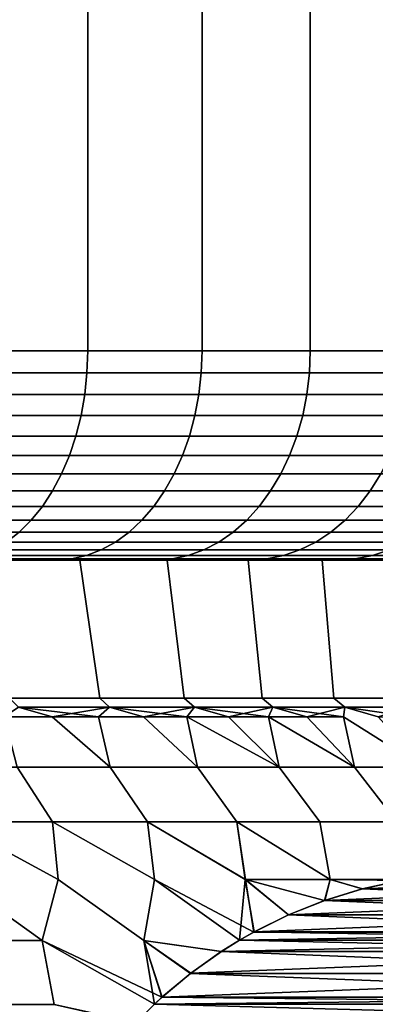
# Model space of a CAD drawing. Header units: metres. Extents: x -109 to 109, y -100 to 58.
# Tile 126 of 256: x -68.31 to -66.61, y 25.38 to 30.08. Entities that reach past the tile are written whole.
import ezdxf

# ---------------------------------------------------------------- set-up
doc = ezdxf.new("R2010")
doc.units = ezdxf.units.M
doc.layers.add('solid_21_062_100_XXX', color=7, linetype='CONTINUOUS')

msp = doc.modelspace()

# ---------------------------------------------------------------- linework, layer by layer
at = {"layer": 'solid_21_062_100_XXX'}
for points in [[(-68.561592, 47.799999, -10.294739), (-67.986824, 47.799999, -9.824759), (-67.986824, 28.5, -9.824753), (-68.561584, 28.5, -10.294736)], [(-67.986824, 47.799999, 9.824759), (-68.561592, 47.799999, 10.294739), (-68.561584, 28.5, 10.294736), (-67.986824, 28.5, 9.824753)], [(-67.986824, 47.799999, -9.824759), (-67.439819, 47.799999, -9.322716), (-67.439819, 28.5, -9.322724), (-67.986824, 28.5, -9.824753)], [(-67.439819, 47.799999, 9.322716), (-67.986824, 47.799999, 9.824759), (-67.986824, 28.5, 9.824753), (-67.439819, 28.5, 9.322724)], [(-67.439819, 47.799999, -9.322716), (-66.922356, 47.799999, -8.790261), (-66.922379, 28.5, -8.790287), (-67.439819, 28.5, -9.322724)], [(-66.922356, 47.799999, 8.790261), (-67.439819, 47.799999, 9.322716), (-67.439819, 28.5, 9.322724), (-66.922379, 28.5, 8.790287)], [(-66.922356, 47.799999, -8.790261), (-66.436142, 47.799999, -8.229143), (-66.436172, 28.5, -8.229177), (-66.922379, 28.5, -8.790287)], [(-66.436142, 47.799999, 8.229143), (-66.922356, 47.799999, 8.790261), (-66.922379, 28.5, 8.790287), (-66.436172, 28.5, 8.229177)], [(-67.990395, 28.395472, -9.820604), (-68.564926, 28.395472, -10.290391), (-68.561584, 28.5, -10.294736), (-67.986824, 28.5, -9.824753)], [(-68.564926, 28.395472, 10.290391), (-67.990395, 28.395472, 9.820604), (-67.986824, 28.5, 9.824753), (-68.561584, 28.5, 10.294736)], [(-67.443626, 28.395472, -9.318785), (-67.990395, 28.395472, -9.820604), (-67.986824, 28.5, -9.824753), (-67.439819, 28.5, -9.322724)], [(-67.990395, 28.395472, 9.820604), (-67.443626, 28.395472, 9.318785), (-67.439819, 28.5, 9.322724), (-67.986824, 28.5, 9.824753)], [(-66.926399, 28.395472, -8.78657), (-67.443626, 28.395472, -9.318785), (-67.439819, 28.5, -9.322724), (-66.922379, 28.5, -8.790287)], [(-67.443626, 28.395472, 9.318785), (-66.926399, 28.395472, 8.78657), (-66.922379, 28.5, 8.790287), (-67.439819, 28.5, 9.322724)], [(-66.440399, 28.395472, -8.225695), (-66.926399, 28.395472, -8.78657), (-66.922379, 28.5, -8.790287), (-66.436172, 28.5, -8.229177)], [(-66.926399, 28.395472, 8.78657), (-66.440399, 28.395472, 8.225695), (-66.436172, 28.5, 8.229177), (-66.922379, 28.5, 8.790287)], [(-68.574936, 28.291986, 10.277407), (-68.001137, 28.291986, 9.808213), (-67.990395, 28.395472, 9.820604), (-68.564926, 28.395472, 10.290391)], [(-68.001137, 28.291986, -9.808213), (-68.574936, 28.291986, -10.277407), (-68.564926, 28.395472, -10.290391), (-67.990395, 28.395472, -9.820604)], [(-68.001137, 28.291986, 9.808213), (-67.455055, 28.291986, 9.307027), (-67.443626, 28.395472, 9.318785), (-67.990395, 28.395472, 9.820604)], [(-67.455055, 28.291986, -9.307027), (-68.001137, 28.291986, -9.808213), (-67.990395, 28.395472, -9.820604), (-67.443626, 28.395472, -9.318785)], [(-67.455055, 28.291986, 9.307027), (-66.938484, 28.291986, 8.775483), (-66.926399, 28.395472, 8.78657), (-67.443626, 28.395472, 9.318785)], [(-66.938484, 28.291986, -8.775483), (-67.455055, 28.291986, -9.307027), (-67.443626, 28.395472, -9.318785), (-66.926399, 28.395472, -8.78657)], [(-66.938484, 28.291986, 8.775483), (-66.453094, 28.291986, 8.215315), (-66.440399, 28.395472, 8.225695), (-66.926399, 28.395472, 8.78657)], [(-66.453094, 28.291986, -8.215315), (-66.938484, 28.291986, -8.775483), (-66.926399, 28.395472, -8.78657), (-66.440399, 28.395472, -8.225695)], [(-68.591507, 28.190784, 10.255919), (-68.018906, 28.190784, 9.787706), (-68.001137, 28.291986, 9.808213), (-68.574936, 28.291986, 10.277407)], [(-68.018906, 28.190784, -9.787706), (-68.591507, 28.190784, -10.255919), (-68.574936, 28.291986, -10.277407), (-68.001137, 28.291986, -9.808213)], [(-68.018906, 28.190784, 9.787706), (-67.473969, 28.190784, 9.287568), (-67.455055, 28.291986, 9.307027), (-68.001137, 28.291986, 9.808213)], [(-67.473969, 28.190784, -9.287568), (-68.018906, 28.190784, -9.787706), (-68.001137, 28.291986, -9.808213), (-67.455055, 28.291986, -9.307027)], [(-67.473969, 28.190784, 9.287568), (-66.958473, 28.190784, 8.757135), (-66.938484, 28.291986, 8.775483), (-67.455055, 28.291986, 9.307027)], [(-66.958473, 28.190784, -8.757135), (-67.473969, 28.190784, -9.287568), (-67.455055, 28.291986, -9.307027), (-66.938484, 28.291986, -8.775483)], [(-66.958473, 28.190784, 8.757135), (-66.474098, 28.190784, 8.198139), (-66.453094, 28.291986, 8.215315), (-66.938484, 28.291986, 8.775483)], [(-66.474098, 28.190784, -8.198139), (-66.958473, 28.190784, -8.757135), (-66.938484, 28.291986, -8.775483), (-66.453094, 28.291986, -8.215315)], [(-68.614449, 28.092976, 10.226165), (-68.04351, 28.092976, 9.75931), (-68.018906, 28.190784, 9.787706), (-68.591507, 28.190784, 10.255919)], [(-68.04351, 28.092976, -9.75931), (-68.614449, 28.092976, -10.226165), (-68.591507, 28.190784, -10.255919), (-68.018906, 28.190784, -9.787706)], [(-68.04351, 28.092976, 9.75931), (-67.500153, 28.092976, 9.260622), (-67.473969, 28.190784, 9.287568), (-68.018906, 28.190784, 9.787706)], [(-67.500153, 28.092976, -9.260622), (-68.04351, 28.092976, -9.75931), (-68.018906, 28.190784, -9.787706), (-67.473969, 28.190784, -9.287568)], [(-67.500153, 28.092976, 9.260622), (-66.986153, 28.092976, 8.731729), (-66.958473, 28.190784, 8.757135), (-67.473969, 28.190784, 9.287568)], [(-66.986153, 28.092976, -8.731729), (-67.500153, 28.092976, -9.260622), (-67.473969, 28.190784, -9.287568), (-66.958473, 28.190784, -8.757135)], [(-66.986153, 28.092976, 8.731729), (-66.503189, 28.092976, 8.174355), (-66.474098, 28.190784, 8.198139), (-66.958473, 28.190784, 8.757135)], [(-66.503189, 28.092976, -8.174355), (-66.986153, 28.092976, -8.731729), (-66.958473, 28.190784, -8.757135), (-66.474098, 28.190784, -8.198139)], [(-68.643517, 27.999638, 10.188469), (-68.074684, 27.999638, 9.723335), (-68.04351, 28.092976, 9.75931), (-68.614449, 28.092976, 10.226165)], [(-68.074684, 27.999638, -9.723335), (-68.643517, 27.999638, -10.188469), (-68.614449, 28.092976, -10.226165), (-68.04351, 28.092976, -9.75931)], [(-68.074684, 27.999638, 9.723335), (-67.533333, 27.999638, 9.226486), (-67.500153, 28.092976, 9.260622), (-68.04351, 28.092976, 9.75931)], [(-67.533333, 27.999638, -9.226486), (-68.074684, 27.999638, -9.723335), (-68.04351, 28.092976, -9.75931), (-67.500153, 28.092976, -9.260622)], [(-67.533333, 27.999638, 9.226486), (-67.021225, 27.999638, 8.699542), (-66.986153, 28.092976, 8.731729), (-67.500153, 28.092976, 9.260622)], [(-67.021225, 27.999638, -8.699542), (-67.533333, 27.999638, -9.226486), (-67.500153, 28.092976, -9.260622), (-66.986153, 28.092976, -8.731729)], [(-67.021225, 27.999638, 8.699542), (-66.540039, 27.999638, 8.144221), (-66.503189, 28.092976, 8.174355), (-66.986153, 28.092976, 8.731729)], [(-66.540039, 27.999638, -8.144221), (-67.021225, 27.999638, -8.699542), (-66.986153, 28.092976, -8.731729), (-66.503189, 28.092976, -8.174355)], [(-68.678391, 27.911791, 10.143246), (-68.112076, 27.911791, 9.680177), (-68.074684, 27.999638, 9.723335), (-68.643517, 27.999638, 10.188469)], [(-68.112076, 27.911791, -9.680177), (-68.678391, 27.911791, -10.143246), (-68.643517, 27.999638, -10.188469), (-68.074684, 27.999638, -9.723335)], [(-68.112076, 27.911791, 9.680177), (-67.573128, 27.911791, 9.185533), (-67.533333, 27.999638, 9.226486), (-68.074684, 27.999638, 9.723335)], [(-67.573128, 27.911791, -9.185533), (-68.112076, 27.911791, -9.680177), (-68.074684, 27.999638, -9.723335), (-67.533333, 27.999638, -9.226486)], [(-67.573128, 27.911791, 9.185533), (-67.063293, 27.911791, 8.660928), (-67.021225, 27.999638, 8.699542), (-67.533333, 27.999638, 9.226486)], [(-67.063293, 27.911791, -8.660928), (-67.573128, 27.911791, -9.185533), (-67.533333, 27.999638, -9.226486), (-67.021225, 27.999638, -8.699542)], [(-67.063293, 27.911791, 8.660928), (-66.584244, 27.911791, 8.108072), (-66.540039, 27.999638, 8.144221), (-67.021225, 27.999638, 8.699542)], [(-66.584244, 27.911791, -8.108072), (-67.063293, 27.911791, -8.660928), (-67.021225, 27.999638, -8.699542), (-66.540039, 27.999638, -8.144221)], [(-68.718681, 27.830402, 10.090992), (-68.155289, 27.830402, 9.630308), (-68.112076, 27.911791, 9.680177), (-68.678391, 27.911791, 10.143246)], [(-68.155289, 27.830402, -9.630308), (-68.718681, 27.830402, -10.090992), (-68.678391, 27.911791, -10.143246), (-68.112076, 27.911791, -9.680177)], [(-68.155289, 27.830402, 9.630308), (-67.619118, 27.830402, 9.138213), (-67.573128, 27.911791, 9.185533), (-68.112076, 27.911791, 9.680177)], [(-67.619118, 27.830402, -9.138213), (-68.155289, 27.830402, -9.630308), (-68.112076, 27.911791, -9.680177), (-67.573128, 27.911791, -9.185533)], [(-67.619118, 27.830402, 9.138213), (-67.111908, 27.830402, 8.61631), (-67.063293, 27.911791, 8.660928), (-67.573128, 27.911791, 9.185533)], [(-67.111908, 27.830402, -8.61631), (-67.619118, 27.830402, -9.138213), (-67.573128, 27.911791, -9.185533), (-67.063293, 27.911791, -8.660928)], [(-67.111908, 27.830402, 8.61631), (-66.63533, 27.830402, 8.066303), (-66.584244, 27.911791, 8.108072), (-67.063293, 27.911791, 8.660928)], [(-66.63533, 27.830402, -8.066303), (-67.111908, 27.830402, -8.61631), (-67.063293, 27.911791, -8.660928), (-66.584244, 27.911791, -8.108072)], [(-66.63533, 27.830402, 8.066303), (-66.190918, 27.830402, 7.489985), (-66.137535, 27.911791, 7.52877), (-66.584244, 27.911791, 8.108072)], [(-66.190918, 27.830402, -7.489985), (-66.63533, 27.830402, -8.066303), (-66.584244, 27.911791, -8.108072), (-66.137535, 27.911791, -7.52877)], [(-68.763954, 27.756365, 10.032282), (-68.203842, 27.756365, 9.574278), (-68.155289, 27.830402, 9.630308), (-68.718681, 27.830402, 10.090992)], [(-68.203842, 27.756365, -9.574278), (-68.763954, 27.756365, -10.032282), (-68.718681, 27.830402, -10.090992), (-68.155289, 27.830402, -9.630308)], [(-68.203842, 27.756365, 9.574278), (-67.670784, 27.756365, 9.085046), (-67.619118, 27.830402, 9.138213), (-68.155289, 27.830402, 9.630308)], [(-67.670784, 27.756365, -9.085046), (-68.203842, 27.756365, -9.574278), (-68.155289, 27.830402, -9.630308), (-67.619118, 27.830402, -9.138213)], [(-67.670784, 27.756365, 9.085046), (-67.166534, 27.756365, 8.566179), (-67.111908, 27.830402, 8.61631), (-67.619118, 27.830402, 9.138213)], [(-67.166534, 27.756365, -8.566179), (-67.670784, 27.756365, -9.085046), (-67.619118, 27.830402, -9.138213), (-67.111908, 27.830402, -8.61631)], [(-67.166534, 27.756365, 8.566179), (-66.692719, 27.756365, 8.019373), (-66.63533, 27.830402, 8.066303), (-67.111908, 27.830402, 8.61631)], [(-66.692719, 27.756365, -8.019373), (-67.166534, 27.756365, -8.566179), (-67.111908, 27.830402, -8.61631), (-66.63533, 27.830402, -8.066303)], [(-66.692719, 27.756365, 8.019373), (-66.2509, 27.756365, 7.446408), (-66.190918, 27.830402, 7.489985), (-66.63533, 27.830402, 8.066303)], [(-66.2509, 27.756365, -7.446408), (-66.692719, 27.756365, -8.019373), (-66.63533, 27.830402, -8.066303), (-66.190918, 27.830402, -7.489985)], [(-68.813713, 27.690491, 9.967758), (-68.257195, 27.690491, 9.512701), (-68.203842, 27.756365, 9.574278), (-68.763954, 27.756365, 10.032282)], [(-68.257195, 27.690491, -9.512701), (-68.813713, 27.690491, -9.967758), (-68.763954, 27.756365, -10.032282), (-68.203842, 27.756365, -9.574278)], [(-68.257195, 27.690491, 9.512701), (-67.72757, 27.690491, 9.026615), (-67.670784, 27.756365, 9.085046), (-68.203842, 27.756365, 9.574278)], [(-67.72757, 27.690491, -9.026615), (-68.257195, 27.690491, -9.512701), (-68.203842, 27.756365, -9.574278), (-67.670784, 27.756365, -9.085046)], [(-67.72757, 27.690491, 9.026615), (-67.226562, 27.690491, 8.511086), (-67.166534, 27.756365, 8.566179), (-67.670784, 27.756365, 9.085046)], [(-67.226562, 27.690491, -8.511086), (-67.72757, 27.690491, -9.026615), (-67.670784, 27.756365, -9.085046), (-67.166534, 27.756365, -8.566179)], [(-67.226562, 27.690491, 8.511086), (-66.755798, 27.690491, 7.967796), (-66.692719, 27.756365, 8.019373), (-67.166534, 27.756365, 8.566179)], [(-66.755798, 27.690491, -7.967796), (-67.226562, 27.690491, -8.511086), (-67.166534, 27.756365, -8.566179), (-66.692719, 27.756365, -8.019373)], [(-66.755798, 27.690491, 7.967796), (-66.316818, 27.690491, 7.398516), (-66.2509, 27.756365, 7.446408), (-66.692719, 27.756365, 8.019373)], [(-66.316818, 27.690491, -7.398516), (-66.755798, 27.690491, -7.967796), (-66.692719, 27.756365, -8.019373), (-66.2509, 27.756365, -7.446408)], [(-68.867401, 27.633503, 9.898131), (-68.314774, 27.633503, 9.446253), (-68.257195, 27.690491, 9.512701), (-68.813713, 27.690491, 9.967758)], [(-68.314774, 27.633503, -9.446253), (-68.867401, 27.633503, -9.898131), (-68.813713, 27.690491, -9.967758), (-68.257195, 27.690491, -9.512701)], [(-68.314774, 27.633503, 9.446253), (-67.788849, 27.633503, 8.963562), (-67.72757, 27.690491, 9.026615), (-68.257195, 27.690491, 9.512701)], [(-67.788849, 27.633503, -8.963562), (-68.314774, 27.633503, -9.446253), (-68.257195, 27.690491, -9.512701), (-67.72757, 27.690491, -9.026615)], [(-67.788849, 27.633503, 8.963562), (-67.291336, 27.633503, 8.451634), (-67.226562, 27.690491, 8.511086), (-67.72757, 27.690491, 9.026615)], [(-67.291336, 27.633503, -8.451634), (-67.788849, 27.633503, -8.963562), (-67.72757, 27.690491, -9.026615), (-67.226562, 27.690491, -8.511086)], [(-67.291336, 27.633503, 8.451634), (-66.82386, 27.633503, 7.912139), (-66.755798, 27.690491, 7.967796), (-67.226562, 27.690491, 8.511086)], [(-66.82386, 27.633503, -7.912139), (-67.291336, 27.633503, -8.451634), (-67.226562, 27.690491, -8.511086), (-66.755798, 27.690491, -7.967796)], [(-66.82386, 27.633503, 7.912139), (-66.387947, 27.633503, 7.346836), (-66.316818, 27.690491, 7.398516), (-66.755798, 27.690491, 7.967796)], [(-66.387947, 27.633503, -7.346836), (-66.82386, 27.633503, -7.912139), (-66.755798, 27.690491, -7.967796), (-66.316818, 27.690491, -7.398516)], [(-68.375938, 27.586029, 9.375663), (-67.853943, 27.586029, 8.896579), (-67.788849, 27.633503, 8.963562), (-68.314774, 27.633503, 9.446253)], [(-67.853943, 27.586029, -8.896579), (-68.375938, 27.586029, -9.375663), (-68.314774, 27.633503, -9.446253), (-67.788849, 27.633503, -8.963562)], [(-67.853943, 27.586029, 8.896579), (-67.360153, 27.586029, 8.388477), (-67.291336, 27.633503, 8.451634), (-67.788849, 27.633503, 8.963562)], [(-67.360153, 27.586029, -8.388477), (-67.853943, 27.586029, -8.896579), (-67.788849, 27.633503, -8.963562), (-67.291336, 27.633503, -8.451634)], [(-67.360153, 27.586029, 8.388477), (-66.896172, 27.586029, 7.853013), (-66.82386, 27.633503, 7.912139), (-67.291336, 27.633503, 8.451634)], [(-66.896172, 27.586029, -7.853013), (-67.360153, 27.586029, -8.388477), (-67.291336, 27.633503, -8.451634), (-66.82386, 27.633503, -7.912139)], [(-66.896172, 27.586029, 7.853013), (-66.463516, 27.586029, 7.291934), (-66.387947, 27.633503, 7.346836), (-66.82386, 27.633503, 7.912139)], [(-66.463516, 27.586029, -7.291934), (-66.896172, 27.586029, -7.853013), (-66.82386, 27.633503, -7.912139), (-66.387947, 27.633503, -7.346836)], [(-68.506325, 27.521591, 9.225195), (-67.992706, 27.521591, 8.7538), (-67.92215, 27.548588, 8.826402), (-68.440025, 27.548588, 9.301706)], [(-67.992706, 27.521591, -8.7538), (-68.506325, 27.521591, -9.225195), (-68.440025, 27.548588, -9.301706), (-67.92215, 27.548588, -8.826402)], [(-68.440025, 27.548588, 9.301706), (-67.92215, 27.548588, 8.826402), (-67.853943, 27.586029, 8.896579), (-68.375938, 27.586029, 9.375663)], [(-67.92215, 27.548588, -8.826402), (-68.440025, 27.548588, -9.301706), (-68.375938, 27.586029, -9.375663), (-67.853943, 27.586029, -8.896579)], [(-67.992706, 27.521591, 8.7538), (-67.506836, 27.521591, 8.253852), (-67.432251, 27.548588, 8.322308), (-67.92215, 27.548588, 8.826402)], [(-67.506836, 27.521591, -8.253852), (-67.992706, 27.521591, -8.7538), (-67.92215, 27.548588, -8.826402), (-67.432251, 27.548588, -8.322308)], [(-67.92215, 27.548588, 8.826402), (-67.432251, 27.548588, 8.322308), (-67.360153, 27.586029, 8.388477), (-67.853943, 27.586029, 8.896579)], [(-67.432251, 27.548588, -8.322308), (-67.92215, 27.548588, -8.826402), (-67.853943, 27.586029, -8.896579), (-67.360153, 27.586029, -8.388477)], [(-67.506836, 27.521591, 8.253852), (-67.050301, 27.521591, 7.726982), (-66.971924, 27.548588, 7.791068), (-67.432251, 27.548588, 8.322308)], [(-67.050301, 27.521591, -7.726982), (-67.506836, 27.521591, -8.253852), (-67.432251, 27.548588, -8.322308), (-66.971924, 27.548588, -7.791068)], [(-67.432251, 27.548588, 8.322308), (-66.971924, 27.548588, 7.791068), (-66.896172, 27.586029, 7.853013), (-67.360153, 27.586029, 8.388477)], [(-66.971924, 27.548588, -7.791068), (-67.432251, 27.548588, -8.322308), (-67.360153, 27.586029, -8.388477), (-66.896172, 27.586029, -7.853013)], [(-67.050301, 27.521591, 7.726982), (-66.624588, 27.521591, 7.174908), (-66.542679, 27.548588, 7.234415), (-66.971924, 27.548588, 7.791068)], [(-66.624588, 27.521591, -7.174908), (-67.050301, 27.521591, -7.726982), (-66.971924, 27.548588, -7.791068), (-66.542679, 27.548588, -7.234415)], [(-66.971924, 27.548588, 7.791068), (-66.542679, 27.548588, 7.234415), (-66.463516, 27.586029, 7.291934), (-66.896172, 27.586029, 7.853013)], [(-66.542679, 27.548588, -7.234415), (-66.971924, 27.548588, -7.791068), (-66.896172, 27.586029, -7.853013), (-66.463516, 27.586029, -7.291934)], [(-66.624588, 27.521591, 7.174908), (-66.231087, 27.521591, 6.599431), (-66.14592, 27.548588, 6.654165), (-66.542679, 27.548588, 7.234415)], [(-66.231087, 27.521591, -6.599431), (-66.624588, 27.521591, -7.174908), (-66.542679, 27.548588, -7.234415), (-66.14592, 27.548588, -6.654165)], [(-69.449867, 27.5, -8.688455), (-69.977219, 27.5, -9.091035), (-68.520279, 27.5, -8.96237), (-68.262878, 27.5, -8.726384)], [(-68.947617, 27.5, -8.255623), (-69.449867, 27.5, -8.688455), (-68.262878, 27.5, -8.726384), (-68.012512, 27.5, -8.48307)], [(-69.449867, 27.5, 8.688455), (-68.262871, 27.5, 8.726376), (-68.520271, 27.5, 8.962361)], [(-68.947617, 27.5, 8.255623), (-68.012497, 27.5, 8.483061), (-68.262871, 27.5, 8.726376), (-69.449867, 27.5, 8.688455)], [(-68.471886, 27.5, -7.793786), (-68.947617, 27.5, -8.255623), (-67.769272, 27.5, -8.232518), (-67.533485, 27.5, -7.975057)], [(-68.947617, 27.5, -8.255623), (-68.012512, 27.5, -8.48307), (-67.769272, 27.5, -8.232518)], [(-68.471886, 27.5, 7.793786), (-67.769264, 27.5, 8.232509), (-68.012497, 27.5, 8.483061), (-68.947617, 27.5, 8.255623)], [(-68.574104, 27.505337, 9.146969), (-68.064842, 27.505337, 8.679571), (-67.992706, 27.521591, 8.7538), (-68.506325, 27.521591, 9.225195)], [(-68.064842, 27.505337, -8.679571), (-68.574104, 27.505337, -9.146969), (-68.506325, 27.521591, -9.225195), (-67.992706, 27.521591, -8.7538)], [(-68.064842, 27.505337, -8.679571), (-68.520279, 27.5, -8.96237), (-68.574104, 27.505337, -9.146969)], [(-68.574104, 27.505337, 9.146969), (-68.520271, 27.5, 8.962361), (-68.262871, 27.5, 8.726376)], [(-68.574104, 27.505337, 9.146969), (-68.262871, 27.5, 8.726376), (-68.064842, 27.505337, 8.679571)], [(-68.064842, 27.505337, -8.679571), (-68.262878, 27.5, -8.726384), (-68.520279, 27.5, -8.96237)], [(-68.024086, 27.5, -7.304284), (-68.471886, 27.5, -7.793786), (-67.305252, 27.5, -7.710814), (-67.084808, 27.5, -7.440037)], [(-68.471886, 27.5, -7.793786), (-67.533485, 27.5, -7.975057), (-67.305252, 27.5, -7.710814)], [(-68.471886, 27.5, 7.793786), (-67.53347, 27.5, 7.975047), (-67.769264, 27.5, 8.232509)], [(-68.024086, 27.5, 7.304284), (-67.305244, 27.5, 7.710804), (-67.53347, 27.5, 7.975047), (-68.471886, 27.5, 7.793786)], [(-67.928726, 26.839571, 7.192151), (-68.024086, 27.5, 7.304284), (-68.471886, 27.5, 7.793786), (-68.36142, 26.839571, 7.678358)], [(-67.928726, 26.839571, -7.192151), (-68.36142, 26.839571, -7.678358), (-68.471886, 27.5, -7.793786), (-68.024086, 27.5, -7.304284)], [(-68.064842, 27.505337, -8.679571), (-68.012512, 27.5, -8.48307), (-68.262878, 27.5, -8.726384)], [(-68.064842, 27.505337, 8.679571), (-68.262871, 27.5, 8.726376), (-68.012497, 27.5, 8.483061)], [(-68.064842, 27.505337, 8.679571), (-67.583092, 27.505337, 8.183863), (-67.506836, 27.521591, 8.253852), (-67.992706, 27.521591, 8.7538)], [(-67.583092, 27.505337, -8.183863), (-68.064842, 27.505337, -8.679571), (-67.992706, 27.521591, -8.7538), (-67.506836, 27.521591, -8.253852)], [(-67.583092, 27.505337, -8.183863), (-68.012512, 27.5, -8.48307), (-68.064842, 27.505337, -8.679571)], [(-68.064842, 27.505337, 8.679571), (-68.012497, 27.5, 8.483061), (-67.769264, 27.5, 8.232509)], [(-68.064842, 27.505337, 8.679571), (-67.769264, 27.5, 8.232509), (-67.583092, 27.505337, 8.183863)], [(-67.606422, 27.5, -6.789548), (-68.024086, 27.5, -7.304284), (-66.872353, 27.5, -7.162984), (-66.667984, 27.5, -6.879786)], [(-68.024086, 27.5, -7.304284), (-67.084808, 27.5, -7.440037), (-66.872353, 27.5, -7.162984)], [(-68.024086, 27.5, 7.304284), (-67.084801, 27.5, 7.440026), (-67.305244, 27.5, 7.710804)], [(-67.606422, 27.5, 6.789548), (-66.872345, 27.5, 7.162973), (-67.084801, 27.5, 7.440026), (-68.024086, 27.5, 7.304284)], [(-67.525047, 26.839571, 6.681607), (-67.606422, 27.5, 6.789548), (-68.024086, 27.5, 7.304284), (-67.928726, 26.839571, 7.192151)], [(-67.525047, 26.839571, -6.681607), (-67.928726, 26.839571, -7.192151), (-68.024086, 27.5, -7.304284), (-67.606422, 27.5, -6.789548)], [(-67.583092, 27.505337, -8.183863), (-67.769272, 27.5, -8.232518), (-68.012512, 27.5, -8.48307)], [(-67.583092, 27.505337, -8.183863), (-67.533485, 27.5, -7.975057), (-67.769272, 27.5, -8.232518)], [(-67.583092, 27.505337, 8.183863), (-67.769264, 27.5, 8.232509), (-67.53347, 27.5, 7.975047)], [(-67.219849, 27.5, -6.250794), (-67.606422, 27.5, -6.789548), (-66.471985, 27.5, -6.590817), (-66.284424, 27.5, -6.296195)], [(-67.606422, 27.5, -6.789548), (-66.667984, 27.5, -6.879786), (-66.471985, 27.5, -6.590817)], [(-67.606422, 27.5, 6.789548), (-66.667976, 27.5, 6.879775), (-66.872345, 27.5, 7.162973)], [(-67.219849, 27.5, 6.250794), (-66.471977, 27.5, 6.590806), (-66.667976, 27.5, 6.879775), (-67.606422, 27.5, 6.789548)], [(-67.151726, 26.839571, 6.148456), (-67.219849, 27.5, 6.250794), (-67.606422, 27.5, 6.789548), (-67.525047, 26.839571, 6.681607)], [(-67.151726, 26.839571, -6.148456), (-67.525047, 26.839571, -6.681607), (-67.606422, 27.5, -6.789548), (-67.219849, 27.5, -6.250794)], [(-67.583092, 27.505337, 8.183863), (-67.130432, 27.505337, 7.66146), (-67.050301, 27.521591, 7.726982), (-67.506836, 27.521591, 8.253852)], [(-67.130432, 27.505337, -7.66146), (-67.583092, 27.505337, -8.183863), (-67.506836, 27.521591, -8.253852), (-67.050301, 27.521591, -7.726982)], [(-67.130432, 27.505337, -7.66146), (-67.533485, 27.5, -7.975057), (-67.583092, 27.505337, -8.183863)], [(-67.583092, 27.505337, 8.183863), (-67.53347, 27.5, 7.975047), (-67.305244, 27.5, 7.710804)], [(-67.583092, 27.505337, 8.183863), (-67.305244, 27.5, 7.710804), (-67.130432, 27.505337, 7.66146)], [(-67.130432, 27.505337, -7.66146), (-67.305252, 27.5, -7.710814), (-67.533485, 27.5, -7.975057)], [(-67.130432, 27.505337, -7.66146), (-67.084808, 27.5, -7.440037), (-67.305252, 27.5, -7.710814)], [(-67.130432, 27.505337, 7.66146), (-67.305244, 27.5, 7.710804), (-67.084801, 27.5, 7.440026)], [(-66.865707, 27.5, -5.689822), (-67.219849, 27.5, -6.250794), (-66.10556, 27.5, -5.996292), (-65.935501, 27.5, -5.691338)], [(-67.219849, 27.5, -6.250794), (-66.284424, 27.5, -6.296195), (-66.10556, 27.5, -5.996292)], [(-67.219849, 27.5, 6.250794), (-66.284424, 27.5, 6.296184), (-66.471977, 27.5, 6.590806)], [(-66.865707, 27.5, 5.689822), (-66.105553, 27.5, 5.99628), (-66.284424, 27.5, 6.296184), (-67.219849, 27.5, 6.250794)], [(-66.810043, 26.839571, 5.5945), (-66.865707, 27.5, 5.689822), (-67.219849, 27.5, 6.250794), (-67.151726, 26.839571, 6.148456)], [(-66.810043, 26.839571, -5.5945), (-67.151726, 26.839571, -6.148456), (-67.219849, 27.5, -6.250794), (-66.865707, 27.5, -5.689822)], [(-67.130432, 27.505337, 7.66146), (-66.708328, 27.505337, 7.114068), (-66.624588, 27.521591, 7.174908), (-67.050301, 27.521591, 7.726982)], [(-66.708328, 27.505337, -7.114068), (-67.130432, 27.505337, -7.66146), (-67.050301, 27.521591, -7.726982), (-66.624588, 27.521591, -7.174908)], [(-66.708328, 27.505337, -7.114068), (-67.084808, 27.5, -7.440037), (-67.130432, 27.505337, -7.66146)], [(-67.130432, 27.505337, 7.66146), (-67.084801, 27.5, 7.440026), (-66.872345, 27.5, 7.162973)], [(-67.130432, 27.505337, 7.66146), (-66.872345, 27.5, 7.162973), (-66.708328, 27.505337, 7.114068)], [(-66.708328, 27.505337, -7.114068), (-66.872353, 27.5, -7.162984), (-67.084808, 27.5, -7.440037)], [(-66.708328, 27.505337, -7.114068), (-66.667984, 27.5, -6.879786), (-66.872353, 27.5, -7.162984)], [(-66.708328, 27.505337, 7.114068), (-66.872345, 27.5, 7.162973), (-66.667976, 27.5, 6.879775)], [(-66.54567, 27.5, -5.109316), (-66.865707, 27.5, -5.689822), (-65.935501, 27.5, -5.691338), (-65.774391, 27.5, -5.381564)], [(-66.865707, 27.5, 5.689822), (-65.935493, 27.5, 5.691327), (-66.105553, 27.5, 5.99628)], [(-66.54567, 27.5, 5.109316), (-65.774384, 27.5, 5.381552), (-65.935493, 27.5, 5.691327), (-66.865707, 27.5, 5.689822)], [(-66.501144, 26.839571, 5.021614), (-66.54567, 27.5, 5.109316), (-66.865707, 27.5, 5.689822), (-66.810043, 26.839571, 5.5945)], [(-66.501144, 26.839571, -5.021614), (-66.810043, 26.839571, -5.5945), (-66.865707, 27.5, -5.689822), (-66.54567, 27.5, -5.109316)], [(-66.708328, 27.505337, 7.114068), (-66.318161, 27.505337, 6.54347), (-66.231087, 27.521591, 6.599431), (-66.624588, 27.521591, 7.174908)], [(-66.318161, 27.505337, -6.54347), (-66.708328, 27.505337, -7.114068), (-66.624588, 27.521591, -7.174908), (-66.231087, 27.521591, -6.599431)], [(-66.318161, 27.505337, -6.54347), (-66.667984, 27.5, -6.879786), (-66.708328, 27.505337, -7.114068)], [(-66.708328, 27.505337, 7.114068), (-66.667976, 27.5, 6.879775), (-66.471977, 27.5, 6.590806)], [(-66.708328, 27.505337, 7.114068), (-66.471977, 27.5, 6.590806), (-66.318161, 27.505337, 6.54347)], [(-66.318161, 27.505337, -6.54347), (-66.471985, 27.5, -6.590817), (-66.667984, 27.5, -6.879786)], [(-67.882187, 26.79698, -7.231205), (-68.317223, 26.79698, -7.720052), (-68.36142, 26.839571, -7.678358), (-67.928726, 26.839571, -7.192151)], [(-67.928726, 26.839571, 7.192151), (-68.36142, 26.839571, 7.678358), (-68.317223, 26.79698, 7.720052), (-67.882187, 26.79698, 7.231205)], [(-67.476311, 26.79698, -6.717889), (-67.882187, 26.79698, -7.231205), (-67.928726, 26.839571, -7.192151), (-67.525047, 26.839571, -6.681607)], [(-67.525047, 26.839571, 6.681607), (-67.928726, 26.839571, 7.192151), (-67.882187, 26.79698, 7.231205), (-67.476311, 26.79698, 6.717889)], [(-67.100967, 26.79698, -6.181843), (-67.476311, 26.79698, -6.717889), (-67.525047, 26.839571, -6.681607), (-67.151726, 26.839571, -6.148456)], [(-67.151726, 26.839571, 6.148456), (-67.525047, 26.839571, 6.681607), (-67.476311, 26.79698, 6.717889), (-67.100967, 26.79698, 6.181843)], [(-66.757423, 26.79698, -5.624878), (-67.100967, 26.79698, -6.181843), (-67.151726, 26.839571, -6.148456), (-66.810043, 26.839571, -5.5945)], [(-66.810043, 26.839571, 5.5945), (-67.151726, 26.839571, 6.148456), (-67.100967, 26.79698, 6.181843), (-66.757423, 26.79698, 5.624878)], [(-66.446846, 26.79698, -5.048882), (-66.757423, 26.79698, -5.624878), (-66.810043, 26.839571, -5.5945), (-66.501144, 26.839571, -5.021614)], [(-66.501144, 26.839571, 5.021614), (-66.810043, 26.839571, 5.5945), (-66.757423, 26.79698, 5.624878), (-66.446846, 26.79698, 5.048882)], [(-68.317223, 26.79698, 7.720052), (-68.387001, 26.75, 7.876027), (-68.157173, 26.75, 7.632153)], [(-68.317223, 26.79698, -7.720052), (-68.157173, 26.75, -7.632153), (-68.387001, 26.75, -7.876027)], [(-68.317223, 26.79698, 7.720052), (-68.157173, 26.75, 7.632153), (-67.934669, 26.75, 7.381575)], [(-68.317223, 26.79698, 7.720052), (-67.934669, 26.75, 7.381575), (-67.882187, 26.79698, 7.231205)], [(-67.882187, 26.79698, -7.231205), (-68.157173, 26.75, -7.632153), (-68.317223, 26.79698, -7.720052)], [(-67.882187, 26.79698, -7.231205), (-67.934669, 26.75, -7.381575), (-68.157173, 26.75, -7.632153)], [(-67.882187, 26.79698, 7.231205), (-67.934669, 26.75, 7.381575), (-67.719688, 26.75, 7.124514)], [(-67.882187, 26.79698, -7.231205), (-67.719688, 26.75, -7.124514), (-67.934669, 26.75, -7.381575)], [(-67.882187, 26.79698, 7.231205), (-67.719688, 26.75, 7.124514), (-67.512421, 26.75, 6.861196)], [(-67.882187, 26.79698, 7.231205), (-67.512421, 26.75, 6.861196), (-67.476311, 26.79698, 6.717889)], [(-67.476311, 26.79698, -6.717889), (-67.719688, 26.75, -7.124514), (-67.882187, 26.79698, -7.231205)], [(-67.476311, 26.79698, -6.717889), (-67.512421, 26.75, -6.861196), (-67.719688, 26.75, -7.124514)], [(-67.476311, 26.79698, 6.717889), (-67.512421, 26.75, 6.861196), (-67.071091, 26.509626, 6.690166), (-67.313049, 26.75, 6.591852)], [(-67.476311, 26.79698, -6.717889), (-67.313049, 26.75, -6.591852), (-67.512421, 26.75, -6.861196)], [(-67.476311, 26.79698, 6.717889), (-67.313049, 26.75, 6.591852), (-67.12175, 26.75, 6.316718)], [(-67.476311, 26.79698, 6.717889), (-67.12175, 26.75, 6.316718), (-67.100967, 26.79698, 6.181843)], [(-67.100967, 26.79698, -6.181843), (-67.313049, 26.75, -6.591852), (-67.476311, 26.79698, -6.717889)], [(-67.100967, 26.79698, -6.181843), (-67.12175, 26.75, -6.316718), (-67.313049, 26.75, -6.591852)], [(-67.100967, 26.79698, 6.181843), (-67.12175, 26.75, 6.316718), (-66.710808, 26.509626, 6.150958), (-66.938683, 26.75, 6.036036)], [(-67.100967, 26.79698, -6.181843), (-66.938683, 26.75, -6.036036), (-67.12175, 26.75, -6.316718)], [(-67.100967, 26.79698, 6.181843), (-66.938683, 26.75, 6.036036), (-66.764015, 26.75, 5.750052)], [(-67.100967, 26.79698, 6.181843), (-66.764015, 26.75, 5.750052), (-66.757423, 26.79698, 5.624878)], [(-66.757423, 26.79698, -5.624878), (-66.938683, 26.75, -6.036036), (-67.100967, 26.79698, -6.181843)], [(-66.757423, 26.79698, -5.624878), (-66.764015, 26.75, -5.750052), (-66.938683, 26.75, -6.036036)], [(-66.757423, 26.79698, 5.624878), (-66.764015, 26.75, 5.750052), (-66.381317, 26.509626, 5.592396), (-66.5979, 26.75, 5.459018)], [(-66.757423, 26.79698, -5.624878), (-66.5979, 26.75, -5.459019), (-66.381317, 26.509626, -5.592396), (-66.764015, 26.75, -5.750052)], [(-66.757423, 26.79698, 5.624878), (-66.5979, 26.75, 5.459018), (-66.440475, 26.75, 5.163189)], [(-66.757423, 26.79698, 5.624878), (-66.440475, 26.75, 5.163189), (-66.446846, 26.79698, 5.048882)], [(-66.446846, 26.79698, -5.048882), (-66.5979, 26.75, -5.459019), (-66.757423, 26.79698, -5.624878)], [(-68.324959, 26.509626, 8.17504), (-67.87944, 26.509626, 7.703802), (-68.157173, 26.75, 7.632153), (-68.387001, 26.75, 7.876027)], [(-67.87944, 26.509626, -7.703802), (-68.324959, 26.509626, -8.17504), (-68.387001, 26.75, -7.876027), (-68.157173, 26.75, -7.632153)], [(-67.87944, 26.509626, 7.703802), (-67.934669, 26.75, 7.381575), (-68.157173, 26.75, 7.632153)], [(-67.87944, 26.509626, -7.703802), (-68.157173, 26.75, -7.632153), (-67.934669, 26.75, -7.381575)], [(-67.87944, 26.509626, 7.703802), (-67.461052, 26.509626, 7.208323), (-67.719688, 26.75, 7.124514), (-67.934669, 26.75, 7.381575)], [(-67.461052, 26.509626, -7.208323), (-67.87944, 26.509626, -7.703802), (-67.934669, 26.75, -7.381575), (-67.719688, 26.75, -7.124514)], [(-67.461052, 26.509626, 7.208323), (-67.512421, 26.75, 6.861196), (-67.719688, 26.75, 7.124514)], [(-67.461052, 26.509626, -7.208323), (-67.719688, 26.75, -7.124514), (-67.512421, 26.75, -6.861196)], [(-67.461052, 26.509626, 7.208323), (-67.071091, 26.509626, 6.690166), (-67.512421, 26.75, 6.861196)], [(-67.071091, 26.509626, -6.690166), (-67.461052, 26.509626, -7.208323), (-67.512421, 26.75, -6.861196), (-67.313049, 26.75, -6.591852)], [(-67.071091, 26.509626, 6.690166), (-67.12175, 26.75, 6.316718), (-67.313049, 26.75, 6.591852)], [(-67.071091, 26.509626, -6.690166), (-67.313049, 26.75, -6.591852), (-67.12175, 26.75, -6.316718)], [(-67.071091, 26.509626, 6.690166), (-66.710808, 26.509626, 6.150958), (-67.12175, 26.75, 6.316718)], [(-66.710808, 26.509626, -6.150958), (-67.071091, 26.509626, -6.690166), (-67.12175, 26.75, -6.316718), (-66.938683, 26.75, -6.036036)], [(-66.710808, 26.509626, 6.150958), (-66.764015, 26.75, 5.750052), (-66.938683, 26.75, 6.036036)], [(-66.710808, 26.509626, -6.150958), (-66.938683, 26.75, -6.036036), (-66.764015, 26.75, -5.750052)], [(-66.710808, 26.509626, 6.150958), (-66.381317, 26.509626, 5.592396), (-66.764015, 26.75, 5.750052)], [(-66.381317, 26.509626, -5.592396), (-66.710808, 26.509626, -6.150958), (-66.764015, 26.75, -5.750052)], [(-68.324959, 26.509626, 8.17504), (-68.796196, 26.509626, 8.620558), (-68.636833, 26.249126, 8.798889), (-68.155846, 26.249126, 8.344156)], [(-68.796196, 26.509626, -8.620558), (-68.324959, 26.509626, -8.17504), (-68.155846, 26.249126, -8.344156), (-68.636833, 26.249126, -8.798889)], [(-67.87944, 26.509626, 7.703802), (-68.324959, 26.509626, 8.17504), (-68.155846, 26.249126, 8.344156), (-67.701111, 26.249126, 7.863168)], [(-68.324959, 26.509626, -8.17504), (-67.87944, 26.509626, -7.703802), (-67.701111, 26.249126, -7.863168), (-68.155846, 26.249126, -8.344156)], [(-67.461052, 26.509626, 7.208323), (-67.87944, 26.509626, 7.703802), (-67.701111, 26.249126, 7.863168), (-67.274063, 26.249126, 7.35744)], [(-67.87944, 26.509626, -7.703802), (-67.461052, 26.509626, -7.208323), (-67.274063, 26.249126, -7.35744), (-67.701111, 26.249126, -7.863168)], [(-67.071091, 26.509626, 6.690166), (-67.461052, 26.509626, 7.208323), (-67.274063, 26.249126, 7.35744), (-66.876038, 26.249126, 6.828563)], [(-67.461052, 26.509626, -7.208323), (-67.071091, 26.509626, -6.690166), (-66.876038, 26.249126, -6.828563), (-67.274063, 26.249126, -7.35744)], [(-66.710808, 26.509626, 6.150958), (-67.071091, 26.509626, 6.690166), (-66.876038, 26.249126, 6.828563), (-66.508301, 26.249126, 6.278201)], [(-67.071091, 26.509626, -6.690166), (-66.710808, 26.509626, -6.150958), (-66.508301, 26.249126, -6.278201), (-66.876038, 26.249126, -6.828563)], [(-66.381317, 26.509626, 5.592396), (-66.710808, 26.509626, 6.150958), (-66.508301, 26.249126, 6.278201), (-66.171997, 26.249126, 5.708085)], [(-66.710808, 26.509626, -6.150958), (-66.381317, 26.509626, -5.592396), (-66.171997, 26.249126, -5.708085), (-66.508301, 26.249126, -6.278201)], [(-68.127579, 25.972372, 8.625355), (-68.155846, 26.249126, 8.344156), (-68.636833, 26.249126, 8.798889)], [(-68.204391, 25.68075, 8.973643), (-68.127579, 25.972372, 8.625355), (-68.636833, 26.249126, 8.798889), (-68.613403, 25.972372, 9.071698)], [(-68.127777, 25.972372, -8.625543), (-68.636833, 26.249126, -8.798889), (-68.155846, 26.249126, -8.344156)], [(-68.204369, 25.68075, -8.973623), (-68.613594, 25.972372, -9.071866), (-68.636833, 26.249126, -8.798889), (-68.127777, 25.972372, -8.625543)], [(-67.666977, 25.972372, 8.153029), (-67.701111, 26.249126, 7.863168), (-68.155846, 26.249126, 8.344156)], [(-67.718208, 25.68075, 8.498445), (-67.666977, 25.972372, 8.153029), (-68.155846, 26.249126, 8.344156), (-68.127579, 25.972372, 8.625355)], [(-67.667175, 25.972372, -8.15324), (-68.155846, 26.249126, -8.344156), (-67.701111, 26.249126, -7.863168)], [(-67.718185, 25.68075, -8.498422), (-68.127777, 25.972372, -8.625543), (-68.155846, 26.249126, -8.344156), (-67.667175, 25.972372, -8.15324)], [(-67.232986, 25.972372, 7.656146), (-67.274063, 26.249126, 7.35744), (-67.701111, 26.249126, 7.863168)], [(-67.192207, 25.721516, 7.878433), (-67.232986, 25.972372, 7.656146), (-67.701111, 26.249126, 7.863168), (-67.666977, 25.972372, 8.153029)], [(-67.233177, 25.972372, -7.656378), (-67.701111, 26.249126, -7.863168), (-67.274063, 26.249126, -7.35744)], [(-67.261467, 25.681938, -7.998392), (-67.667175, 25.972372, -8.15324), (-67.701111, 26.249126, -7.863168), (-67.233177, 25.972372, -7.656378)], [(-66.826904, 25.972372, 7.1362), (-66.876038, 26.249126, 6.828563), (-67.274063, 26.249126, 7.35744)], [(-66.854134, 25.87253, 7.292876), (-66.826904, 25.972372, 7.1362), (-67.274063, 26.249126, 7.35744), (-67.232986, 25.972372, 7.656146)], [(-67.233177, 25.972372, -7.656378), (-67.274063, 26.249126, -7.35744), (-66.876038, 26.249126, -6.828563), (-66.827095, 25.972372, -7.136456)], [(-66.826904, 25.972372, 7.1362), (-66.451065, 25.973642, 6.594728), (-66.508301, 26.249126, 6.278201), (-66.876038, 26.249126, 6.828563)], [(-66.827095, 25.972372, -7.136456), (-66.876038, 26.249126, -6.828563), (-66.508301, 26.249126, -6.278201), (-66.451233, 25.973618, -6.595027)], [(-68.716248, 25.68075, 9.42107), (-68.204391, 25.68075, 8.973643), (-68.613403, 25.972372, 9.071698)], [(-68.716225, 25.68075, -9.421052), (-68.613594, 25.972372, -9.071866), (-68.204369, 25.68075, -8.973623)], [(-67.631645, 25.409698, 8.639555), (-67.718208, 25.68075, 8.498445), (-68.127579, 25.972372, 8.625355), (-68.204391, 25.68075, 8.973643)], [(-67.668167, 25.37636, -8.702814), (-68.204369, 25.68075, -8.973623), (-68.127777, 25.972372, -8.625543), (-67.718185, 25.68075, -8.498422)], [(-67.348221, 25.627783, 8.148654), (-67.261482, 25.681932, 7.998416), (-67.666977, 25.972372, 8.153029), (-67.718208, 25.68075, 8.498445)], [(-67.346893, 25.628654, -8.146354), (-67.718185, 25.68075, -8.498422), (-67.667175, 25.972372, -8.15324), (-67.261467, 25.681938, -7.998392)], [(-67.261482, 25.681932, 7.998416), (-67.192207, 25.721516, 7.878433), (-67.666977, 25.972372, 8.153029)], [(-67.190796, 25.722286, -7.875989), (-67.261467, 25.681938, -7.998392), (-67.233177, 25.972372, -7.656378)], [(-66.852936, 25.872952, -7.290792), (-67.025925, 25.804079, -7.590419), (-67.233177, 25.972372, -7.656378), (-66.827095, 25.972372, -7.136456)], [(-67.025925, 25.804079, -7.590419), (-67.190796, 25.722286, -7.875989), (-67.233177, 25.972372, -7.656378)], [(-67.027184, 25.803513, 7.592604), (-66.854134, 25.87253, 7.292876), (-67.232986, 25.972372, 7.656146)], [(-67.192207, 25.721516, 7.878433), (-67.027184, 25.803513, 7.592604), (-67.232986, 25.972372, 7.656146)], [(-66.854134, 25.87253, 7.292876), (-66.674095, 25.927517, 6.981035), (-66.826904, 25.972372, 7.1362)], [(-66.673088, 25.92778, -6.979289), (-66.852936, 25.872952, -7.290792), (-66.827095, 25.972372, -7.136456)], [(-66.487793, 25.967653, -6.658344), (-66.827095, 25.972372, -7.136456), (-66.451233, 25.973618, -6.595027)], [(-66.487793, 25.967653, -6.658344), (-66.673088, 25.92778, -6.979289), (-66.827095, 25.972372, -7.136456)], [(-66.488541, 25.967524, 6.659639), (-66.451065, 25.973642, 6.594728), (-66.826904, 25.972372, 7.1362)], [(-66.674095, 25.927517, 6.981035), (-66.488541, 25.967524, 6.659639), (-66.826904, 25.972372, 7.1362)], [(-65.541412, 25.927549, 5.019173), (-66.488541, 25.967524, 6.659639), (-66.674095, 25.927517, 6.981035)], [(-65.727173, 25.967577, -5.34091), (-66.673088, 25.92778, -6.979289), (-66.487793, 25.967653, -6.658344)], [(-65.541794, 25.927649, -5.019825), (-66.673088, 25.92778, -6.979289), (-65.727173, 25.967577, -5.34091)], [(-65.361435, 25.872593, 4.707438), (-66.674095, 25.927517, 6.981035), (-66.854134, 25.87253, 7.292876)], [(-65.541794, 25.927649, -5.019825), (-66.852936, 25.872952, -7.290792), (-66.673088, 25.92778, -6.979289)], [(-65.361977, 25.872782, -4.708374), (-66.852936, 25.872952, -7.290792), (-65.541794, 25.927649, -5.019825)], [(-65.541412, 25.927549, 5.019173), (-66.674095, 25.927517, 6.981035), (-65.361435, 25.872593, 4.707438)], [(-65.188362, 25.803583, 4.407664), (-66.854134, 25.87253, 7.292876), (-67.027184, 25.803513, 7.592604)], [(-65.361977, 25.872782, -4.708374), (-67.025925, 25.804079, -7.590419), (-66.852936, 25.872952, -7.290792)], [(-65.18898, 25.80386, -4.408738), (-67.025925, 25.804079, -7.590419), (-65.361977, 25.872782, -4.708374)], [(-65.361435, 25.872593, 4.707438), (-66.854134, 25.87253, 7.292876), (-65.188362, 25.803583, 4.407664)], [(-65.023392, 25.72163, 4.121933), (-67.027184, 25.803513, 7.592604), (-67.192207, 25.721516, 7.878433)], [(-65.18898, 25.80386, -4.408738), (-67.190796, 25.722286, -7.875989), (-67.025925, 25.804079, -7.590419)], [(-65.18898, 25.80386, -4.408738), (-65.024048, 25.721989, -4.123066), (-67.190796, 25.722286, -7.875989)], [(-65.188362, 25.803583, 4.407664), (-67.027184, 25.803513, 7.592604), (-65.023392, 25.72163, 4.121933)], [(-65.023392, 25.72163, 4.121933), (-67.192207, 25.721516, 7.878433), (-67.261482, 25.681932, 7.998416)], [(-65.023392, 25.72163, 4.121933), (-67.261482, 25.681932, 7.998416), (-64.953911, 25.681936, 4.001592)], [(-64.953926, 25.68194, -4.001607), (-67.261467, 25.681938, -7.998392), (-67.190796, 25.722286, -7.875989)], [(-65.024048, 25.721989, -4.123066), (-64.953926, 25.68194, -4.001607), (-67.190796, 25.722286, -7.875989)], [(-68.653137, 25.375717, 9.600801), (-68.147659, 25.375717, 9.164443), (-68.204391, 25.68075, 8.973643), (-68.716248, 25.68075, 9.42107)], [(-68.204369, 25.68075, -8.973623), (-68.147614, 25.375717, -9.1644), (-68.653091, 25.375717, -9.600763), (-68.716225, 25.68075, -9.421052)], [(-67.668175, 25.376352, 8.702828), (-67.631645, 25.409698, 8.639555), (-68.204391, 25.68075, 8.973643)], [(-67.758621, 25.287632, 8.859489), (-67.668175, 25.376352, 8.702828), (-68.204391, 25.68075, 8.973643), (-68.147659, 25.375717, 9.164443)], [(-68.204369, 25.68075, -8.973623), (-67.668167, 25.37636, -8.702814), (-67.757401, 25.288893, -8.857368), (-68.147614, 25.375717, -9.1644)], [(-67.494827, 25.523438, 8.40258), (-67.348221, 25.627783, 8.148654), (-67.718208, 25.68075, 8.498445)], [(-67.631645, 25.409698, 8.639555), (-67.494827, 25.523438, 8.40258), (-67.718208, 25.68075, 8.498445)], [(-67.718185, 25.68075, -8.498422), (-67.630402, 25.410807, -8.637408), (-67.668167, 25.37636, -8.702814)], [(-67.718185, 25.68075, -8.498422), (-67.493538, 25.524431, -8.400347), (-67.630402, 25.410807, -8.637408)], [(-67.718185, 25.68075, -8.498422), (-67.346893, 25.628654, -8.146354), (-67.493538, 25.524431, -8.400347)], [(-64.953911, 25.681936, 4.001592), (-67.261482, 25.681932, 7.998416), (-67.348221, 25.627783, 8.148654)], [(-64.953911, 25.681936, 4.001592), (-67.348221, 25.627783, 8.148654), (-64.867371, 25.627916, 3.851694)], [(-64.868027, 25.628345, -3.85283), (-67.346893, 25.628654, -8.146354), (-67.261467, 25.681938, -7.998392)], [(-64.868027, 25.628345, -3.85283), (-67.261467, 25.681938, -7.998392), (-64.953926, 25.68194, -4.001607)], [(-64.720749, 25.523581, 3.59774), (-67.348221, 25.627783, 8.148654), (-67.494827, 25.523438, 8.40258)], [(-64.868027, 25.628345, -3.85283), (-67.493538, 25.524431, -8.400347), (-67.346893, 25.628654, -8.146354)], [(-64.721359, 25.524052, -3.598798), (-67.493538, 25.524431, -8.400347), (-64.868027, 25.628345, -3.85283)], [(-64.867371, 25.627916, 3.851694), (-67.348221, 25.627783, 8.148654), (-64.720749, 25.523581, 3.59774)], [(-64.583954, 25.409883, 3.360806), (-67.494827, 25.523438, 8.40258), (-67.631645, 25.409698, 8.639555)], [(-64.721359, 25.524052, -3.598798), (-67.630402, 25.410807, -8.637408), (-67.493538, 25.524431, -8.400347)], [(-64.721359, 25.524052, -3.598798), (-64.584503, 25.410376, -3.361758), (-67.630402, 25.410807, -8.637408)], [(-64.720749, 25.523581, 3.59774), (-67.494827, 25.523438, 8.40258), (-64.583954, 25.409883, 3.360806)], [(-64.547218, 25.37635, 3.297172), (-67.668175, 25.376352, 8.702828), (-67.758621, 25.287632, 8.859489)], [(-64.547218, 25.37635, 3.297172), (-67.758621, 25.287632, 8.859489), (-64.457001, 25.287868, 3.140909)], [(-64.457474, 25.288363, -3.141737), (-67.757401, 25.288893, -8.857368), (-67.668167, 25.37636, -8.702814)], [(-64.583954, 25.409883, 3.360806), (-67.631645, 25.409698, 8.639555), (-67.668175, 25.376352, 8.702828)], [(-64.583954, 25.409883, 3.360806), (-67.668175, 25.376352, 8.702828), (-64.547218, 25.37635, 3.297172)], [(-64.547226, 25.376358, -3.297185), (-67.668167, 25.37636, -8.702814), (-67.630402, 25.410807, -8.637408)], [(-64.457474, 25.288363, -3.141737), (-67.668167, 25.37636, -8.702814), (-64.547226, 25.376358, -3.297185)], [(-64.584503, 25.410376, -3.361758), (-64.547226, 25.376358, -3.297185), (-67.630402, 25.410807, -8.637408)]]:
    msp.add_3dface(points, dxfattribs=at)

doc.saveas('drawing.dxf')
